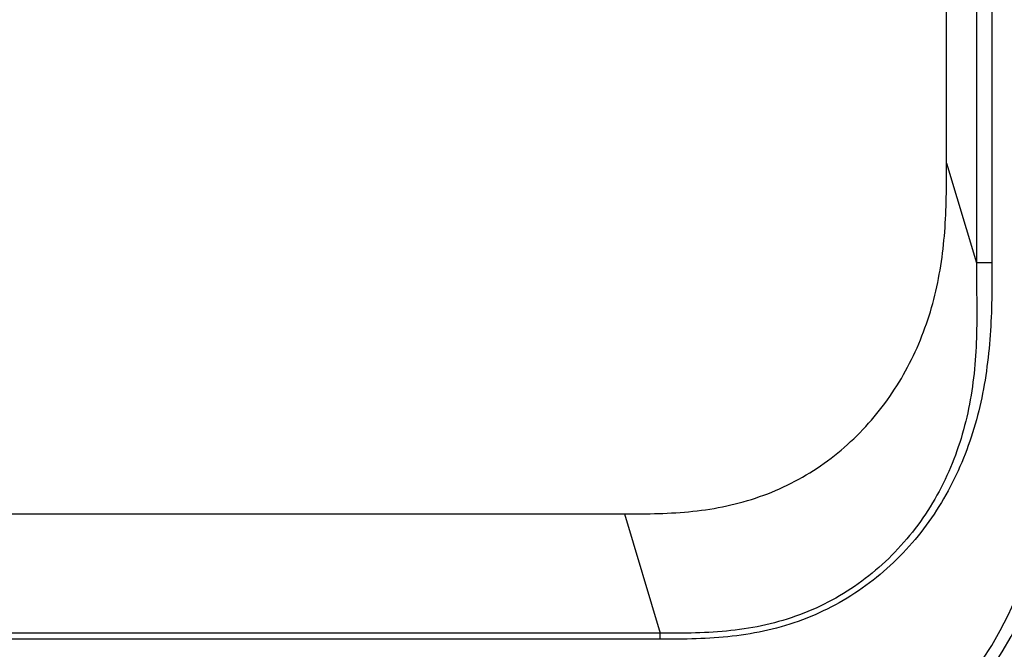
# Model space of a CAD drawing. Header units: millimetres. Extents: x 0 to 1188, y 0 to 840.
# Tile 26 of 30: x 982 to 1062, y 447 to 499. Entities that reach past the tile are written whole.
import ezdxf

# ---------------------------------------------------------------- set-up
doc = ezdxf.new("R2010")
doc.units = ezdxf.units.MM
doc.header["$LTSCALE"] = 65.34
doc.layers.add('RB10W-P0300_REV0-SHAPE', color=7, linetype='CONTINUOUS')

msp = doc.modelspace()

# ---------------------------------------------------------------- linework, layer by layer
at = {"layer": 'RB10W-P0300_REV0-SHAPE', "color": 7, "linetype": 'Continuous'}
for p, q in [((1060.087861, 542.429771), (1060.087861, 479.026178)), ((1061.36808, 542.429771), (1061.36808, 479.026178)), ((1057.643497, 487.194402), (1057.643497, 539.985407)), ((1057.643497, 487.194402), (1060.087861, 479.026178)), ((1061.36808, 479.026178), (1060.087861, 479.026178)), ((869.89188, 458.463941), (1031.2423, 458.463941)), ((1031.2423, 458.463941), (1034.171589, 448.675263)), ((1034.171589, 448.675263), (866.962592, 448.675263)), ((1034.171589, 448.191419), (866.962592, 448.191419)), ((1034.171589, 448.191419), (1034.171589, 448.675263))]:
    msp.add_line(p, q, dxfattribs=at)
for radius in [30.464102, 29.464102]:
    msp.add_arc((1036.14409, 462.943688), radius, 270, 360, dxfattribs=at)
for points, knots in [([(1031.2423, 458.463941), (1032.178163, 458.463941), (1034.050099, 458.465416), (1036.855643, 458.628223), (1039.635494, 459.058288), (1042.346252, 459.815866), (1044.936043, 460.919882), (1047.355929, 462.358327), (1049.566185, 464.101791), (1052.189497, 466.778444), (1054.816642, 470.701883), (1056.461319, 475.11788), (1057.211356, 478.786852), (1057.525399, 481.580145), (1057.642518, 484.386677), (1057.643497, 486.258538), (1057.643497, 487.194402)], [0, 0, 0, 0, 0.062532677, 0.125063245, 0.187591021, 0.250113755, 0.312632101, 0.375148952, 0.437667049, 0.500187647, 0.625010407, 0.749872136, 0.812402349, 0.874934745, 0.93746727, 1, 1, 1, 1]), ([(1061.36808, 479.026178), (1061.368102, 478.039422), (1061.365628, 476.065604), (1061.209301, 472.123057), (1060.553861, 467.216123), (1058.647047, 461.571955), (1055.502035, 456.504153), (1051.904127, 453.052723), (1048.562084, 450.943704), (1045.858563, 449.717217), (1043.014971, 448.868041), (1040.089279, 448.380538), (1037.131995, 448.193433), (1035.158333, 448.191419), (1034.171589, 448.191419)], [0, 0, 0, 0, 0.062561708, 0.125121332, 0.250131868, 0.375054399, 0.499919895, 0.624736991, 0.687273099, 0.749808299, 0.812344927, 0.874887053, 0.937438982, 1, 1, 1, 1]), ([(1060.087861, 479.026178), (1060.087882, 478.059569), (1060.126085, 476.126962), (1060.128385, 473.227261), (1059.970953, 470.330309), (1059.574193, 467.454491), (1058.884173, 464.632413), (1057.541118, 461.003983), (1055.044905, 456.813634), (1051.545551, 453.40313), (1048.276974, 451.327877), (1045.627293, 450.127862), (1042.838356, 449.305622), (1039.969612, 448.842976), (1037.071746, 448.67368), (1035.138279, 448.675261), (1034.171589, 448.675263)], [0, 0, 0, 0, 0.062547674, 0.12507616, 0.187600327, 0.250128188, 0.312659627, 0.37519253, 0.500010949, 0.624790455, 0.687316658, 0.749842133, 0.812369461, 0.874902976, 0.937447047, 1, 1, 1, 1])]:
    msp.add_open_spline(points, degree=3, knots=knots, dxfattribs=at)

doc.saveas('drawing.dxf')
